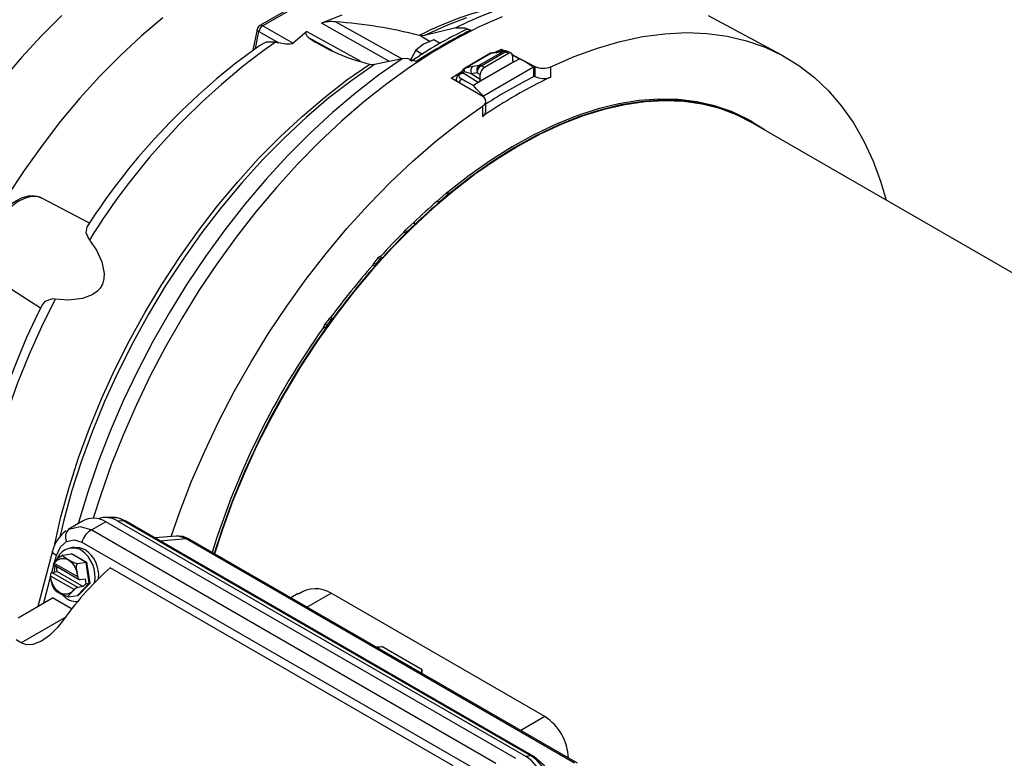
# Model space of a CAD drawing. Header units: inches. Extents: x 0 to 44, y 0 to 34.
# Tile 17 of 21: x 29.7 to 36.5, y 23.6 to 28.7. Entities that reach past the tile are written whole.
import ezdxf

# ---------------------------------------------------------------- set-up
doc = ezdxf.new("R2010")
doc.units = ezdxf.units.IN
doc.header["$LTSCALE"] = 4
doc.header["$MEASUREMENT"] = 0

msp = doc.modelspace()

# ---------------------------------------------------------------- linework, layer by layer
for p, q in [((31.7043, 28.8144), (31.3745, 28.624)), ((31.7235, 28.8127), (31.3937, 28.6223)), ((31.9397, 28.6955), (31.8, 28.6402)), ((34.976, 28.4198), (34.4688, 28.6913)), ((31.3937, 28.6223), (31.6042, 28.5018)), ((32.268, 28.3768), (31.8, 28.6402)), ((32.3546, 28.3943), (31.8958, 28.6492)), ((32.7265, 28.6086), (32.5094, 28.5543)), ((31.3556, 28.5978), (31.3264, 28.455)), ((31.3429, 28.4662), (31.3668, 28.583)), ((31.3668, 28.583), (31.5044, 28.5042)), ((31.6992, 28.582), (31.6042, 28.5018)), ((31.6992, 28.582), (32.0655, 28.38)), ((31.7095, 28.5416), (31.872, 28.4517)), ((32.4855, 28.5527), (32.4729, 28.555)), ((32.5094, 28.5543), (32.4855, 28.5527)), ((32.4855, 28.5527), (32.549, 28.5149)), ((31.4808, 28.5093), (31.5044, 28.5042)), ((32.5028, 28.4954), (32.4498, 28.4536)), ((32.5752, 28.526), (32.5028, 28.4954)), ((32.6184, 28.501), (32.5752, 28.526)), ((32.4498, 28.4536), (32.4088, 28.3784)), ((32.4498, 28.4536), (32.4956, 28.4272)), ((32.9655, 28.4325), (32.7858, 28.3287)), ((32.7903, 28.3303), (32.9701, 28.4341)), ((32.8878, 28.3499), (33.0525, 28.445)), ((32.9015, 28.3471), (33.0662, 28.4422)), ((33.0903, 28.4311), (32.9231, 28.3346)), ((33.0525, 28.445), (33.0072, 28.4364)), ((33.0603, 28.4479), (33.015, 28.4393)), ((33.0412, 28.4617), (33.0675, 28.448)), ((33.0412, 28.4478), (33.0412, 28.4617)), ((33.0903, 28.4311), (33.0662, 28.4422)), ((33.1089, 28.4336), (33.0842, 28.445)), ((33.1883, 28.3828), (33.1169, 28.4227)), ((33.1181, 28.415), (33.1181, 28.3828)), ((33.1269, 28.4171), (33.2712, 28.342)), ((32.1325, 28.3584), (32.1444, 28.3558)), ((32.1444, 28.3558), (32.1661, 28.3562)), ((32.3556, 28.3945), (32.1661, 28.3562)), ((32.847, 28.3439), (32.8878, 28.3499)), ((33.132, 28.3748), (32.8814, 28.2302)), ((32.9231, 28.3346), (32.9015, 28.3471)), ((33.2625, 28.3367), (32.9179, 28.1378)), ((33.1181, 28.3818), (33.132, 28.3748)), ((33.132, 28.3748), (33.1663, 28.3946)), ((33.2132, 28.3689), (33.2051, 28.3734)), ((33.2625, 28.3367), (33.2638, 28.3283)), ((33.2712, 28.342), (33.2712, 28.273)), ((33.3811, 28.2687), (33.3811, 28.3394)), ((32.8814, 28.2302), (32.7758, 28.2956)), ((32.7844, 28.3068), (32.8329, 28.293)), ((32.8329, 28.293), (32.8737, 28.299)), ((32.8329, 28.293), (32.8953, 28.2543)), ((32.8737, 28.299), (32.8953, 28.2865)), ((32.8953, 28.2543), (32.8953, 28.2865)), ((33.2647, 28.2713), (33.2638, 28.3283)), ((33.2712, 28.273), (33.2646, 28.2766)), ((32.9121, 28.1347), (32.6938, 28.2612)), ((32.7295, 28.2587), (32.7292, 28.2407)), ((32.8814, 28.2302), (32.8471, 28.2103)), ((32.9179, 28.1378), (32.9171, 28.1312)), ((32.9107, 28.0679), (32.9107, 27.9971)), ((32.9338, 28.033), (32.9338, 28.1032)), ((34.7739, 27.9577), (34.7599, 27.9657)), ((40.1947, 24.8226), (34.7714, 27.9534)), ((32.6586, 27.4677), (32.5955, 27.4104)), ((32.6723, 27.4591), (32.6188, 27.4104)), ((32.6723, 27.4591), (32.6586, 27.4677)), ((32.6799, 27.4635), (32.6662, 27.4722)), ((30.1987, 27.2612), (29.8706, 27.4323)), ((29.8747, 27.4301), (29.8706, 27.4323)), ((32.5955, 27.4104), (32.6188, 27.4104)), ((32.4387, 27.2679), (32.3755, 27.2105)), ((32.4434, 27.2511), (32.3899, 27.2025)), ((32.4434, 27.2511), (32.4387, 27.2679)), ((32.3691, 27.2022), (32.3834, 27.1942)), ((32.3899, 27.2025), (32.3755, 27.2105)), ((32.1889, 27.0213), (32.1594, 26.9846)), ((32.1738, 26.9767), (32.1594, 26.9846)), ((32.2027, 27.0126), (32.1738, 26.9767)), ((32.2027, 27.0126), (32.1889, 27.0213)), ((32.2157, 27.0207), (32.2019, 27.0293)), ((32.1672, 26.9626), (32.1527, 26.97)), ((29.549, 26.8751), (29.8613, 26.6765)), ((31.8511, 26.601), (31.8215, 26.5643)), ((31.8648, 26.5923), (31.8359, 26.5563)), ((31.8648, 26.5923), (31.8511, 26.601)), ((31.8758, 26.6001), (31.8624, 26.6089)), ((31.8146, 26.5476), (31.829, 26.5397)), ((31.8359, 26.5563), (31.8215, 26.5643)), ((30.3405, 25.2309), (30.3009, 25.2288)), ((30.3482, 25.2301), (30.3404, 25.2308)), ((30.433, 25.2068), (30.3946, 25.2049)), ((33.2448, 23.5836), (30.433, 25.2068)), ((30.1499, 25.2035), (30.0505, 25.1461)), ((30.3106, 25.1997), (30.2147, 25.1443)), ((30.2147, 25.1443), (33.0024, 23.535)), ((33.1394, 23.5666), (30.3106, 25.1997)), ((30.3946, 25.2049), (33.2106, 23.5792)), ((33.2642, 23.5797), (30.4523, 25.2029)), ((30.0363, 25.1315), (30.0411, 25.1357)), ((30.7968, 25.1014), (30.6501, 25.0888)), ((30.686, 25.068), (30.8659, 25.0835)), ((30.8659, 25.0835), (33.5453, 23.5367)), ((33.5657, 23.5329), (30.8863, 25.0797)), ((30.0931, 25.0237), (30.0669, 25.0196)), ((30.1465, 25.0595), (32.9343, 23.4502)), ((29.9438, 24.998), (29.8419, 24.6158)), ((29.9575, 24.9201), (29.9699, 24.9667)), ((30.0152, 24.9682), (30.0735, 24.9774)), ((30.0715, 24.9771), (30.0747, 24.9803)), ((30.0735, 24.9774), (30.0747, 24.9803)), ((30.1756, 24.9185), (30.0735, 24.9774)), ((30.0747, 24.9803), (30.1787, 24.9203)), ((29.9389, 24.8504), (29.9528, 24.9024)), ((29.9489, 24.9047), (30.1273, 24.8017)), ((29.9539, 24.9149), (29.952, 24.9145)), ((29.9539, 24.9149), (30.1158, 24.8215)), ((29.9561, 24.8531), (29.9606, 24.8979)), ((29.97, 24.89), (29.9716, 24.8916)), ((29.975, 24.856), (29.97, 24.89)), ((30.1756, 24.9185), (30.1173, 24.9093)), ((30.1787, 24.9203), (30.1756, 24.9185)), ((30.1964, 24.7757), (30.1756, 24.9185)), ((30.1787, 24.9203), (30.1999, 24.7748)), ((32.7083, 23.5148), (30.342, 24.8809)), ((29.8826, 24.6394), (29.9303, 24.818)), ((29.9289, 24.8275), (29.93, 24.8253)), ((30.0919, 24.7318), (29.93, 24.8253)), ((29.9389, 24.8504), (29.975, 24.856)), ((30.1187, 24.7465), (29.9389, 24.8504)), ((29.975, 24.856), (30.1548, 24.7522)), ((30.117, 24.8192), (30.1158, 24.8215)), ((30.1331, 24.8005), (30.1692, 24.8061)), ((30.1692, 24.8061), (30.1742, 24.7722)), ((29.945, 24.7497), (29.9536, 24.7365)), ((30.0919, 24.7318), (30.0938, 24.7323)), ((30.1151, 24.6918), (30.1964, 24.7757)), ((30.1999, 24.7748), (30.1171, 24.6893)), ((30.1548, 24.7522), (30.1187, 24.7465)), ((30.1742, 24.7722), (30.1548, 24.7522)), ((30.1742, 24.7722), (30.1964, 24.7757)), ((30.1964, 24.7757), (30.1999, 24.7748)), ((29.7057, 24.5372), (29.9432, 24.6743)), ((30.0751, 24.5983), (29.9432, 24.6743)), ((30.0568, 24.6826), (30.1151, 24.6918)), ((30.1171, 24.6893), (30.1133, 24.6915)), ((30.1151, 24.6918), (30.1171, 24.6893)), ((31.6391, 24.7044), (31.5877, 24.6747)), ((31.6984, 24.6108), (31.8655, 24.7072)), ((33.3409, 23.8555), (31.8655, 24.7072)), ((30.0301, 24.5388), (29.7277, 24.3643)), ((29.7277, 24.3643), (29.6933, 24.3841)), ((32.4945, 24.1788), (32.2161, 24.3395)), ((32.4945, 24.1513), (32.4945, 24.1788)), ((33.3409, 23.8555), (33.1739, 23.759)), ((33.2448, 23.5836), (33.2106, 23.5792))]:
    msp.add_line(p, q)
at = {"flags": 128}
for points in [[(30.0086, 28.6942), (29.8672, 28.5536), (29.7295, 28.4045), (29.596, 28.2478), (29.4672, 28.0839), (29.3438, 27.9136), (29.2262, 27.7377), (29.1149, 27.5568), (29.0104, 27.3717), (28.9132, 27.1832), (28.8236, 26.9921), (28.742, 26.7993), (28.6688, 26.6054), (28.6043, 26.4114), (28.5487, 26.2181), (28.5024, 26.0262), (28.4654, 25.8367), (28.438, 25.6502)], [(30.7043, 28.6773), (30.557, 28.5526), (30.4122, 28.4183), (30.2705, 28.275), (30.1327, 28.1233), (29.9993, 27.9639), (29.8708, 27.7974), (29.7478, 27.6247), (29.6308, 27.4463)], [(33.0465, 28.6833), (32.8876, 28.614), (32.7278, 28.5331), (32.5677, 28.4407), (32.4079, 28.3372), (32.249, 28.2229), (32.0916, 28.0984), (31.9363, 27.9641), (31.7836, 27.8204), (31.6341, 27.668), (31.4884, 27.5073), (31.347, 27.339), (31.2105, 27.1638), (31.0793, 26.9821), (30.9539, 26.7948), (30.8348, 26.6025), (30.7225, 26.406), (30.6173, 26.2059), (30.5197, 26.0031), (30.43, 25.7982), (30.3486, 25.592), (30.2757, 25.3854), (30.2248, 25.2239)], [(32.7988, 28.6778), (32.6679, 28.627), (32.5094, 28.5543)], [(32.7265, 28.6086), (32.788, 28.6081), (32.8296, 28.5923)], [(31.3668, 28.583), (31.362, 28.5862), (31.3585, 28.5896), (31.3563, 28.593), (31.3555, 28.5963), (31.3556, 28.5978)], [(31.7095, 28.5416), (31.6972, 28.5539), (31.6913, 28.5716), (31.6941, 28.5774), (31.6992, 28.582)], [(32.8296, 28.5923), (32.8112, 28.5978), (32.7944, 28.5949), (32.7935, 28.5942)], [(33.3811, 28.3394), (33.5429, 28.4103), (33.7032, 28.4687), (33.8614, 28.5146), (34.0168, 28.5477), (34.1689, 28.5679), (34.3171, 28.5752), (34.4609, 28.5694), (34.5996, 28.5507), (34.7327, 28.519), (34.8598, 28.4746), (34.9804, 28.4175), (35.094, 28.348), (35.2001, 28.2664), (35.2983, 28.173), (35.3884, 28.0681), (35.4699, 27.9522), (35.5425, 27.8256), (35.606, 27.6889), (35.6601, 27.5426), (35.6963, 27.4195)], [(31.4808, 28.5093), (31.4168, 28.5082), (31.3741, 28.4853)], [(31.6042, 28.5018), (31.6018, 28.4999), (31.5984, 28.4984), (31.5934, 28.497), (31.5838, 28.4957), (31.5538, 28.4963), (31.5044, 28.5042)], [(32.9701, 28.4341), (32.9673, 28.4333), (32.9655, 28.4325)], [(33.0072, 28.4364), (32.9837, 28.4331), (32.9701, 28.4341)], [(32.9937, 28.4374), (32.9978, 28.4395), (33.0412, 28.4617)], [(33.0161, 28.4395), (33, 28.4365), (32.9986, 28.4359)], [(33.015, 28.4393), (33.0126, 28.4388), (33.0072, 28.4364)], [(33.0525, 28.445), (33.0579, 28.4474), (33.0602, 28.4479)], [(33.1159, 28.4233), (33.138, 28.4107), (33.1663, 28.3946)], [(29.9585, 25.0458), (30.0016, 25.2329), (30.0575, 25.4362), (30.1229, 25.6405), (30.1976, 25.8448), (30.2812, 26.0483), (30.3733, 26.2502), (30.4737, 26.4495), (30.5818, 26.6455), (30.6972, 26.8373), (30.8194, 27.024), (30.9479, 27.205), (31.0821, 27.3794), (31.2216, 27.5465), (31.3656, 27.7056), (31.5136, 27.856), (31.6649, 27.997), (31.8189, 28.1281), (31.975, 28.2488), (32.1325, 28.3584)], [(32.1661, 28.3562), (32.0076, 28.2458), (31.8505, 28.1243), (31.6954, 27.9923), (31.5431, 27.8503), (31.3941, 27.6989), (31.2492, 27.5388), (31.1088, 27.3706), (30.9737, 27.195), (30.8444, 27.0129), (30.7213, 26.8248), (30.6052, 26.6318), (30.4964, 26.4345), (30.3954, 26.2339), (30.3026, 26.0307), (30.2185, 25.8258), (30.1433, 25.6202), (30.0775, 25.4146), (30.0212, 25.2099), (29.9955, 25.1026)], [(32.3556, 28.3945), (32.1935, 28.2816), (32.0328, 28.1577), (31.8741, 28.0233), (31.7181, 27.8791), (31.5653, 27.7255), (31.4164, 27.5632), (31.2719, 27.3927), (31.1324, 27.2149), (30.9986, 27.0303), (30.8708, 26.8398), (30.7496, 26.644), (30.6356, 26.4438), (30.5291, 26.2399), (30.4305, 26.0332), (30.3403, 25.8244), (30.2589, 25.6144), (30.1864, 25.404), (30.1233, 25.1941), (30.1213, 25.187)], [(32.4536, 28.3752), (32.3906, 28.3955), (32.3556, 28.3945)], [(32.7903, 28.3303), (32.8198, 28.3385), (32.847, 28.3439)], [(33.2625, 28.3367), (33.2016, 28.3756), (33.1663, 28.3946)], [(32.6938, 28.2612), (32.7372, 28.2891), (32.771, 28.3103)], [(32.7621, 28.2568), (32.7553, 28.2615), (32.7507, 28.2669), (32.7483, 28.2728), (32.7485, 28.2789), (32.7515, 28.2848), (32.7572, 28.29), (32.7655, 28.2939), (32.7706, 28.2952), (32.7758, 28.2956)], [(32.7714, 28.3143), (32.7647, 28.3048), (32.7577, 28.2985)], [(32.7758, 28.2956), (32.7762, 28.2963), (32.7767, 28.2969)], [(32.7767, 28.2969), (32.7811, 28.3015), (32.7844, 28.3068)], [(32.7858, 28.3287), (32.7876, 28.3295), (32.7903, 28.3303)], [(32.742, 28.2333), (32.735, 28.24), (32.7294, 28.2539), (32.7294, 28.2539)], [(32.8471, 28.2103), (32.7909, 28.2411), (32.7621, 28.2568)], [(32.9179, 28.1378), (32.8698, 28.184), (32.8471, 28.2103)], [(32.9107, 28.0679), (32.926, 28.0821), (32.9333, 28.098), (32.9317, 28.1138), (32.9216, 28.1279), (32.9121, 28.1347)], [(30.7623, 25.0984), (30.8219, 25.269), (30.9034, 25.479), (30.9934, 25.6879), (31.0917, 25.8947), (31.1978, 26.0989), (31.3114, 26.2994), (31.432, 26.4957), (31.5591, 26.6869), (31.6922, 26.8723), (31.8309, 27.0512), (31.9747, 27.2229), (32.1229, 27.3868), (32.275, 27.5422), (32.4304, 27.6885), (32.5886, 27.8253), (32.7489, 27.9519), (32.9107, 28.0679)], [(34.7714, 27.9534), (34.6628, 28.0082), (34.5475, 28.0509), (34.4263, 28.0813), (34.2996, 28.0991), (34.1681, 28.1044), (34.0322, 28.097), (33.8926, 28.0771), (33.7499, 28.0448), (33.6047, 28), (33.4575, 27.9431), (33.3091, 27.8744), (33.16, 27.794), (33.0109, 27.7023), (32.8625, 27.5997), (32.7154, 27.4867), (32.5701, 27.3638), (32.4274, 27.2314), (32.2878, 27.0902), (32.1519, 26.9407), (32.0204, 26.7836), (31.8937, 26.6195), (31.7725, 26.4492), (31.6571, 26.2734), (31.5483, 26.0928), (31.4463, 25.9082), (31.3517, 25.7205), (31.2648, 25.5303), (31.186, 25.3386), (31.1157, 25.1461), (31.0615, 24.9785)], [(34.7599, 27.9657), (34.739, 27.9775), (34.6286, 28.0301), (34.5119, 28.0704), (34.3893, 28.0983), (34.2613, 28.1137), (34.1286, 28.1164), (33.9917, 28.1065), (33.8511, 28.0841), (33.7075, 28.0491), (33.5615, 28.0018), (33.4138, 27.9423), (33.2648, 27.871), (33.1154, 27.7881), (32.9661, 27.6939), (32.8176, 27.589), (32.6705, 27.4736)], [(34.8605, 27.902), (34.8569, 27.9045), (34.7533, 27.9693), (34.6428, 28.0219), (34.526, 28.0623), (34.4033, 28.0903), (34.2752, 28.1057), (34.1424, 28.1084), (34.0053, 28.0985), (33.8647, 28.076), (33.721, 28.0409), (33.5748, 27.9935), (33.4269, 27.934), (33.2779, 27.8625), (33.1283, 27.7794), (32.9789, 27.6851), (32.8303, 27.58), (32.683, 27.4645)], [(29.8706, 27.4323), (29.8377, 27.4433), (29.7953, 27.4438), (29.7494, 27.4315), (29.7019, 27.4069), (29.6549, 27.3712), (29.6105, 27.3259), (29.5706, 27.2729), (29.537, 27.2147), (29.511, 27.1537), (29.494, 27.0925), (29.4866, 27.034), (29.489, 26.9806), (29.5014, 26.9346), (29.523, 26.8981), (29.549, 26.8751)], [(29.8701, 27.431), (29.8555, 27.439), (29.8171, 27.4475), (29.776, 27.4457), (29.7344, 27.4344), (29.6944, 27.4152), (29.6576, 27.3903), (29.621, 27.3583), (29.5954, 27.331), (29.5729, 27.303), (29.5394, 27.2521)], [(30.1973, 27.1433), (30.1759, 27.1944), (30.1812, 27.2346), (30.1844, 27.237)], [(30.1973, 27.1433), (30.2462, 27.0733), (30.2844, 26.9924), (30.3004, 26.9134), (30.2984, 26.8778), (30.2876, 26.8398), (30.2725, 26.8129), (30.2528, 26.7904), (30.2178, 26.7649), (30.1499, 26.7395), (30.0539, 26.7293), (29.9626, 26.7368)], [(29.874, 26.7022), (29.8232, 26.599), (29.7642, 26.4705), (29.7053, 26.3319), (29.6486, 26.1867), (29.5954, 26.0366), (29.5467, 25.8829), (29.5031, 25.7269), (29.4653, 25.5696), (29.4338, 25.4118), (29.4088, 25.2543), (29.3906, 25.0978), (29.3796, 24.943), (29.376, 24.7904), (29.3798, 24.6407), (29.3913, 24.4943), (29.4107, 24.3519), (29.4379, 24.214), (29.4578, 24.139)], [(29.9626, 26.7368), (29.8666, 26.5439), (29.7789, 26.3485), (29.6999, 26.1517), (29.6299, 25.9542), (29.5693, 25.7571), (29.5182, 25.5611), (29.4771, 25.3672), (29.4459, 25.1763), (29.425, 24.9893), (29.4143, 24.8069), (29.414, 24.6301), (29.424, 24.4596), (29.4443, 24.2963), (29.469, 24.1663)], [(29.9626, 26.7368), (29.9423, 26.7377), (29.8906, 26.7203), (29.8774, 26.7006)], [(30.4521, 25.2031), (30.3975, 25.2252), (30.3733, 25.2276)], [(30.0561, 25.1492), (30.1333, 25.1669), (30.2147, 25.1443)], [(30.0401, 25.0642), (30.0925, 25.076), (30.1465, 25.0595)], [(30.8659, 25.0835), (30.8118, 25.1014), (30.7969, 25.1003)], [(30.8856, 25.08), (30.844, 25.0971), (30.8167, 25.0998)], [(29.9699, 24.9667), (29.9972, 25.0259), (30.0401, 25.0642)], [(30.0931, 25.0237), (30.1299, 25.0228), (30.1673, 25.0085)], [(29.9699, 24.9667), (29.9602, 24.973), (29.9524, 24.9793), (29.947, 24.9856), (29.944, 24.9915), (29.9436, 24.997), (29.9438, 24.998)], [(29.9539, 24.9149), (29.9743, 24.9347), (29.9997, 24.9458), (30.0271, 24.9462), (30.0531, 24.9364), (30.0766, 24.9176), (30.0965, 24.8899), (30.11, 24.8563), (30.1158, 24.8215)], [(30.1173, 24.9093), (30.1145, 24.9092), (30.1113, 24.9096), (30.1057, 24.9108), (30.0964, 24.914), (30.0737, 24.925), (30.0381, 24.9454), (30.0267, 24.9524), (30.0162, 24.9602), (30.0135, 24.9631), (30.0123, 24.9658), (30.0128, 24.9672), (30.0145, 24.9681), (30.0152, 24.9682)], [(30.117, 24.8192), (30.1114, 24.8582), (30.1092, 24.8884), (30.1098, 24.896), (30.1116, 24.9032), (30.1133, 24.9065), (30.1157, 24.9088), (30.1173, 24.9093)], [(30.0919, 24.7318), (30.0715, 24.712), (30.0461, 24.701), (30.0187, 24.7006), (29.9928, 24.7103), (29.9692, 24.7291), (29.9493, 24.7569), (29.9358, 24.7904), (29.93, 24.8253)], [(30.0568, 24.6826), (30.0548, 24.6826), (30.0537, 24.6832), (30.0534, 24.6852), (30.0554, 24.6899), (30.0684, 24.7058), (30.0938, 24.7323)], [(30.0181, 24.5224), (29.9742, 24.4669), (29.9226, 24.4153), (29.8679, 24.3762), (29.8068, 24.3529), (29.7637, 24.3517), (29.7277, 24.3643)], [(33.2639, 23.5798), (33.255, 23.5831), (33.2448, 23.5836)], [(33.3835, 23.429), (33.3352, 23.5174), (33.2639, 23.5798)]]:
    msp.add_lwpolyline(points, dxfattribs=at)
for centre, radius, start, end in [((33.5063, 26.5458), 2.2593, 99.45811, 117.21681), ((33.9132, 26.237), 2.652, 105.78894, 116.58234), ((31.3895, 28.5931), 0.0338, 115.95025, 172.17542), ((31.4257, 28.5716), 0.06, 122.27262, 169.03351), ((31.3826, 28.6063), 0.0195, 55.37586, 114.87636), ((31.8674, 28.4363), 0.2147, 82.38758, 108.28865), ((31.6954, 25.6065), 3.0493, 75.22748, 86.2319), ((32.423, 29.6098), 1.2847, 236.25759, 256.92987), ((34.0241, 26.0325), 2.8416, 115.65718, 124.42177), ((34.3863, 25.4614), 3.4965, 116.43832, 123.55631), ((34.0063, 24.7858), 4.542, 125.43047, 147.32602), ((34.1951, 24.673), 4.6994, 125.28086, 148.28812), ((32.9859, 28.4), 0.0376, 62.11924, 114.91679), ((33.0547, 28.312), 0.137, 99.32224, 116.22527), ((33.0552, 28.423), 0.0222, 60.19021, 96.83252), ((33.0683, 28.4201), 0.0289, 57.28747, 106.39904), ((33.0777, 28.4274), 0.0187, 69.75579, 127.89952), ((32.8704, 28.31), 0.0412, 124.58251, 204.38772), ((32.9112, 28.316), 0.0412, 124.58251, 204.38772), ((32.9294, 28.2989), 0.0557, 120.05922, 179.94078), ((32.8904, 28.3279), 0.0222, 60.19021, 96.83252), ((33.329, 28.4619), 0.1331, 244.26705, 293.0272), ((32.7886, 28.2475), 0.0596, 121.25211, 173.84371), ((32.7659, 28.2825), 0.018, 53.06203, 117.20865), ((32.7995, 28.3004), 0.0313, 115.81901, 153.77083), ((31.4329, 25.9745), 2.6955, 59.90668, 60.22722), ((32.8128, 28.3122), 0.0288, 141.05072, 190.83024), ((34.8562, 25.1703), 3.4316, 115.45828, 124.53634), ((34.7981, 25.2128), 3.4214, 116.62767, 123.01865), ((33.3308, 28.3886), 0.13, 242.71564, 292.74065), ((32.8098, 28.2231), 0.0584, 144.7833, 175.50262), ((32.8904, 28.0345), 0.0425, 298.4896, 358.08003), ((32.6715, 27.4544), 0.0185, 106.46201, 133.84762), ((32.6595, 27.4983), 0.027, 284.47315, 294.01428), ((33.6224, 28.7684), 1.607, 233.67725, 234.23151), ((32.6852, 27.4457), 0.0186, 106.53719, 133.83647), ((32.6733, 27.4889), 0.0263, 284.47311, 291.71606), ((35.4269, 24.136), 4.3288, 130.85002, 133.65467), ((35.4405, 24.128), 4.3286, 130.68443, 133.82026), ((35.7325, 23.8223), 4.7668, 134.93147, 137.69141), ((35.7462, 23.8144), 4.7665, 134.90916, 137.70783), ((32.3093, 27.2346), 0.068, 326.3687, 331.52721), ((31.637, 25.5312), 1.8182, 65.84105, 66.36552), ((32.3972, 27.1871), 0.0319, 132.78349, 151.81312), ((32.3236, 27.2267), 0.0681, 327.64166, 331.48232), ((32.4115, 27.1791), 0.0319, 132.78339, 151.76882), ((32.2047, 27.0104), 0.0192, 98.50415, 145.3166), ((32.2012, 27.0418), 0.0125, 273.17305, 299.3687), ((32.2185, 27.0017), 0.0192, 98.62911, 145.26683), ((33.3943, 28.7212), 2.0654, 234.92163, 235.36095), ((32.215, 27.0327), 0.012, 272.98201, 296.02152), ((36.0685, 23.525), 5.2154, 138.65956, 143.7513), ((36.0823, 23.517), 5.2154, 138.64962, 143.76124), ((36.2283, 23.3898), 5.4242, 144.48825, 162.863), ((36.2424, 23.3817), 5.4243, 144.47351, 162.86291), ((31.7885, 26.5496), 0.0262, 339.677, 355.65671), ((30.9373, 24.6435), 2.0894, 64.77302, 65.21913), ((31.8454, 26.5446), 0.0309, 140.49129, 174.39313), ((31.8037, 26.5416), 0.0254, 341.70973, 355.75249), ((31.8598, 26.5367), 0.0309, 140.4948, 174.33583), ((30.3623, 25.1122), 0.1181, 53.26353, 100.48141), ((30.4367, 25.1753), 0.0318, 60.48478, 96.72555), ((30.102, 25.0966), 0.0698, 131.06352, 207.64402), ((30.2706, 25.0295), 0.1277, 115.9785, 166.43236), ((30.1826, 24.9392), 0.246, 126.38879, 166.05251), ((30.8704, 25.0511), 0.0327, 60.9396, 97.88023), ((30.0852, 24.9001), 0.1184, 61.8066, 160.51248), ((30.0135, 24.8214), 0.2231, 348.98961, 55.10496), ((30.0416, 24.8272), 0.2206, 354.90207, 55.28755), ((30.0816, 24.8263), 0.1567, 115.07896, 145.76061), ((30.1366, 24.8304), 0.2078, 180.79913, 202.8271), ((30.0905, 24.8737), 0.194, 225.04237, 260.00761), ((31.7585, 24.5378), 0.2003, 57.74016, 125.78425), ((30.1121, 24.7765), 0.1275, 220.5635, 271.70765), ((33.1434, 23.5533), 0.361, 2.40217, 56.8322), ((33.1024, 23.3492), 0.2743, 17.40098, 58.71868)]:
    msp.add_arc(centre, radius, start, end)
for centre, major_axis, ratio, start_param, end_param in [((33.0902, 28.3988), (0.0197, 0.0342), 0.575802, 5.499076, 7.067133), ((32.9232, 28.3025), (0.0197, 0.0341), 0.578965, 0.786686, 2.354743), ((33.132, 28.3909), (0.0099, 0.0171), 0.576854, 2.357787, 3.92767), ((32.8814, 28.2462), (0.0099, 0.017), 0.577908, 3.928588, 5.49847), ((32.1664, 26.9747), (0.0099, 0.017), 0.577579, 1.309852, 2.15682), ((32.1808, 26.9668), (0.0099, 0.017), 0.577579, 1.309852, 2.126075), ((31.858, 26.5911), (0.0098, 0.0171), 0.577183, 0.461012, 1.30798), ((31.8718, 26.5824), (0.0098, 0.0171), 0.577183, 0.491757, 1.30798), ((30.2489, 24.9424), (-0.05, 0.2791), 0.720377, 5.737194, 6.53757), ((30.3284, 24.9543), (-0.0434, 0.2729), 0.73822, 5.743759, 6.419002), ((29.966, 24.9175), (0.0179, 0.0121), 0.313318, 2.232687, 3.292298), ((30.3082, 23.8102), (0.598, 1.245), 0.444844, 0.782176, 1.187589), ((29.9421, 24.8279), (-0.0031, 0.0225), 0.582447, 0.009783, 1.505645), ((30.1298, 24.823), (-0.0031, 0.0225), 0.582447, 1.655513, 3.151375), ((30.1059, 24.7333), (0.0179, 0.0121), 0.313318, 0.586957, 2.082819), ((32.1906, 24.3697), (0.059, -0.0017), 0.556797, 4.333909, 5.174224), ((32.5478, 24.1635), (0.059, -0.0017), 0.556797, 2.712305, 3.603428), ((33.1433, 23.3293), (-0.0422, 0.2724), 0.74179, 4.177402, 5.745459)]:
    msp.add_ellipse(centre, major_axis=major_axis, ratio=ratio, start_param=start_param, end_param=end_param)

doc.saveas('drawing.dxf')
